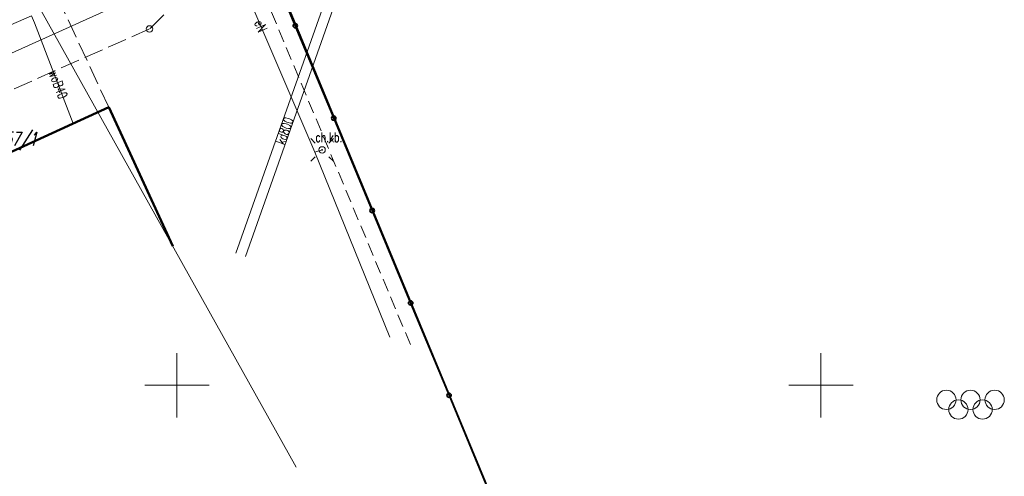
# Model space of a CAD drawing. Header units: metres. Extents: x 7549598 to 7550187, y 5738498 to 5738922.
# Tile 4 of 11: x 7549888 to 7549964, y 5738643 to 5738678. Entities that reach past the tile are written whole.
import ezdxf
from ezdxf.enums import TextEntityAlignment as Align

# ---------------------------------------------------------------- set-up
doc = ezdxf.new("R2010")
doc.units = ezdxf.units.M
doc.header["$MEASUREMENT"] = 0
for name, pattern in [('1', [0]), ('1_OTKC', [1.5, 1, -0.5]), ('1_OTKK', [0]), ('1_OTKU', [2, 1.5, -0.5]), ('1_OTSP', [1.5, 1, -0.5]), ('2_EGBU_A', [0]), ('3_SUEP_A', [0]), ('3_SUGP', [0]), ('3_SUKP', [0]), ('3_SUPP_P', [2, 1.5, -0.5]), ('3_SUWP', [0])]:
    doc.linetypes.add(name, pattern=pattern)
doc.layers.get('0').update_dxf_attribs({"color": 250, "linetype": 'CONTINUOUS', "lineweight": 100})
for name, color, linetype, lineweight in [('Dzialki', 90, '1', 18), ('Numery_dzialek', 90, 'CONTINUOUS', 9), ('OTK_E_T_1', 7, 'CONTINUOUS', 0), ('OTK_L_1', 7, '1_OTKK', 25), ('OTK_L_2', 7, '1_OTKC', 18), ('OTK_L_4', 7, '1_OTKU', 18), ('OTO_L_0', 7, 'CONTINUOUS', 35), ('OTS_L_1', 7, '1_OTSP', 18), ('Podzial_sekcyjny_krzyze', 7, '1', 0), ('SUE_T_3', 7, 'CONTINUOUS', 18), ('SUEP_E_T_0', 1, 'CONTINUOUS', 0), ('SUEP_L_0', 1, '3_SUEP_A', 18), ('SUWP_E_T_0', 5, 'CONTINUOUS', 0), ('SUWP_L_0', 5, '3_SUWP', 18)]:
    doc.layers.add(name, color=color, linetype=linetype, lineweight=lineweight)
for name, color, linetype, lineweight, true_color in [('EGBB_L_0', 7, '2_EGBU_A', 50, 0x804000), ('P_SUK_T_3', 7, 'CONTINUOUS', 18, 0x803300), ('P_SUKP_L_0', 7, '3_SUPP_P', 18, 0x803300), ('SUGP_L_0', 7, '3_SUGP', 18, 0xbfbf00), ('SUKP_E_T_0', 7, 'CONTINUOUS', 0, 0x803300), ('SUKP_L_0', 7, '3_SUKP', 18, 0x803300)]:
    doc.layers.add(name, color=color, linetype=linetype, lineweight=lineweight, true_color=true_color)
doc.styles.get("Standard").update_dxf_attribs({"font": 'Simplex.SHX', "width": 0.75})

# ---------------------------------------------------------------- blocks, each defined once
blk = doc.blocks.new('2_OTSP')
at = {"linetype": 'Continuous'}
for centre in [(-1.875, 0.4845), (0, 0.4845), (1.875, 0.4845), (-0.9375, -0.2655), (0.9375, -0.2655)]:
    blk.add_circle(centre, 0.75, dxfattribs=at)
blk = doc.blocks.new('4_SUKS')
at = {"linetype": 'Continuous'}
blk.add_circle((0, 0), 0.25, dxfattribs=at)
blk = doc.blocks.new('4_SUEO_W')
at = {"linetype": 'Continuous'}
for p, q in [((-0.53035, 0.53035), (-0.8839, 0.8839)), ((0.53035, 0.53035), (0.8839, 0.8839)), ((-0.53035, -0.53035), (-0.8839, -0.8839)), ((0.53035, -0.53035), (0.8839, -0.8839))]:
    blk.add_line(p, q, dxfattribs=at)
blk.add_circle((0, 0), 0.025, dxfattribs=at)
blk = doc.blocks.new('4_SUPP')
at = {"linetype": 'Continuous'}
blk.add_circle((0, 0), 0.25, dxfattribs=at)

msp = doc.modelspace()

# ---------------------------------------------------------------- linework, layer by layer
at = {"layer": 'Dzialki'}
msp.add_line((7549909.25, 5738643.64), (7549888.39, 5738681.03), dxfattribs=at)
at = {"layer": 'EGBB_L_0', "linetype": '2_EGBU_A'}
for p, q in [((7549894.71, 5738671.62), (7549863.78, 5738657.41)), ((7549899.668, 5738660.815), (7549894.71, 5738671.62))]:
    msp.add_line(p, q, dxfattribs=at)
at = {"layer": 'OTK_L_1', "linetype": '1_OTKK'}
msp.add_line((7549906.33, 5738685.06), (7549948.43, 5738583.44), dxfattribs=at)
at = {"layer": 'OTK_L_2', "linetype": '1_OTKC'}
for p, q in [((7549905.02, 5738684.55), (7549918.2, 5738653)), ((7549935.154, 5738615.485), (7549906.33, 5738685.06))]:
    msp.add_line(p, q, dxfattribs=at)
at = {"layer": 'OTK_L_4', "linetype": '1_OTKU'}
for p, q in [((7549894.71, 5738671.62), (7549891.22, 5738679.11)), ((7549871.909, 5738661.144), (7549894.71, 5738671.62))]:
    msp.add_line(p, q, dxfattribs=at)
at = {"layer": 'OTO_L_0'}
for p, q in [((7549909.187, 5738677.949), (7549906.2, 5738685.13)), ((7549912.173, 5738670.768), (7549909.187, 5738677.949)), ((7549915.16, 5738663.587), (7549912.173, 5738670.768)), ((7549918.147, 5738656.407), (7549915.16, 5738663.587)), ((7549921.133, 5738649.226), (7549918.147, 5738656.407)), ((7549924.12, 5738642.045), (7549921.133, 5738649.226))]:
    msp.add_line(p, q, dxfattribs=at)
for centre in [(7549909.187, 5738677.949), (7549912.173, 5738670.768), (7549915.16, 5738663.587), (7549918.147, 5738656.407), (7549921.133, 5738649.226)]:
    msp.add_circle(centre, 0.17, dxfattribs=at)
at = {"layer": 'OTS_L_1', "linetype": '1_OTSP'}
msp.add_line((7549906.33, 5738685.06), (7549948.43, 5738583.44), dxfattribs=at)
at = {"layer": 'P_SUKP_L_0', "linetype": '3_SUPP_P'}
for p, q in [((7549898.99, 5738678.79), (7549897.87, 5738677.7)), ((7549897.87, 5738677.7), (7549862.75, 5738662.16))]:
    msp.add_line(p, q, dxfattribs=at)
at = {"layer": 'Podzial_sekcyjny_krzyze'}
for p, q in [((7549900, 5738647.5), (7549900, 5738652.5)), ((7549950, 5738647.5), (7549950, 5738652.5)), ((7549897.5, 5738650), (7549902.5, 5738650)), ((7549947.5, 5738650), (7549952.5, 5738650))]:
    msp.add_line(p, q, dxfattribs=at)
at = {"layer": 'SUEP_L_0', "linetype": '3_SUEP_A'}
for p, q in [((7549902.68, 5738686.87), (7549910.71, 5738668.12)), ((7549910.71, 5738668.12), (7549911.27, 5738668.3)), ((7549910.71, 5738668.12), (7549916.53, 5738653.74))]:
    msp.add_line(p, q, dxfattribs=at)
at = {"layer": 'SUGP_L_0', "linetype": '3_SUGP'}
msp.add_line((7549872.51, 5738669.22), (7549894.78, 5738679.26), dxfattribs=at)
at = {"layer": 'SUKP_L_0', "linetype": '3_SUKP'}
for p, q in [((7549904.573, 5738660.273), (7549914.641, 5738688.77)), ((7549915.395, 5738688.504), (7549905.327, 5738660.007))]:
    msp.add_line(p, q, dxfattribs=at)
at = {"layer": 'SUWP_L_0', "linetype": '3_SUWP'}
for p, q in [((7549888.71, 5738678.72), (7549887.11, 5738678.01)), ((7549888.95, 5738678.17), (7549888.71, 5738678.72)), ((7549891.943, 5738670.349), (7549888.95, 5738678.17))]:
    msp.add_line(p, q, dxfattribs=at)

# ---------------------------------------------------------------- block references
at = {"layer": 'OTS_L_1'}
msp.add_blockref('2_OTSP', (7549961.617, 5738648.385), dxfattribs=at)
at = {"layer": 'P_SUK_T_3'}
msp.add_blockref('4_SUKS', (7549897.87, 5738677.7), dxfattribs=at)
at = {"layer": 'SUE_T_3'}
for name in ['4_SUEO_W', '4_SUPP']:
    msp.add_blockref(name, (7549911.27, 5738668.3), dxfattribs=at)

# ---------------------------------------------------------------- texts
at = {"layer": 'Numery_dzialek', "oblique": 15, "width": 0.7}
msp.add_text('4-457/1', height=1.05, dxfattribs=at).set_placement((7549884.468, 5738669.671), align=Align.TOP_LEFT)
at = {"layer": 'OTK_E_T_1', "lineweight": 9, "width": 0.7}
msp.add_text('ch.kb.', height=0.75, dxfattribs=at).set_placement((7549911.802, 5738669.286), align=Align.MIDDLE)
at = {"layer": 'SUEP_E_T_0', "lineweight": 9, "width": 0.7}
msp.add_text('eN', height=0.75, rotation=293.18384, dxfattribs=at).set_placement((7549906.507, 5738677.934), align=Align.MIDDLE)
at = {"layer": 'SUKP_E_T_0', "lineweight": 9, "width": 0.7}
msp.add_text('kd800', height=0.75, rotation=70.54161, dxfattribs=at).set_placement((7549908.354, 5738669.776), align=Align.MIDDLE)
at = {"layer": 'SUWP_E_T_0', "lineweight": 9, "width": 0.7}
msp.add_text('woB40', height=0.75, rotation=290.94265, dxfattribs=at).set_placement((7549890.778, 5738673.394), align=Align.MIDDLE)

doc.saveas('drawing.dxf')
